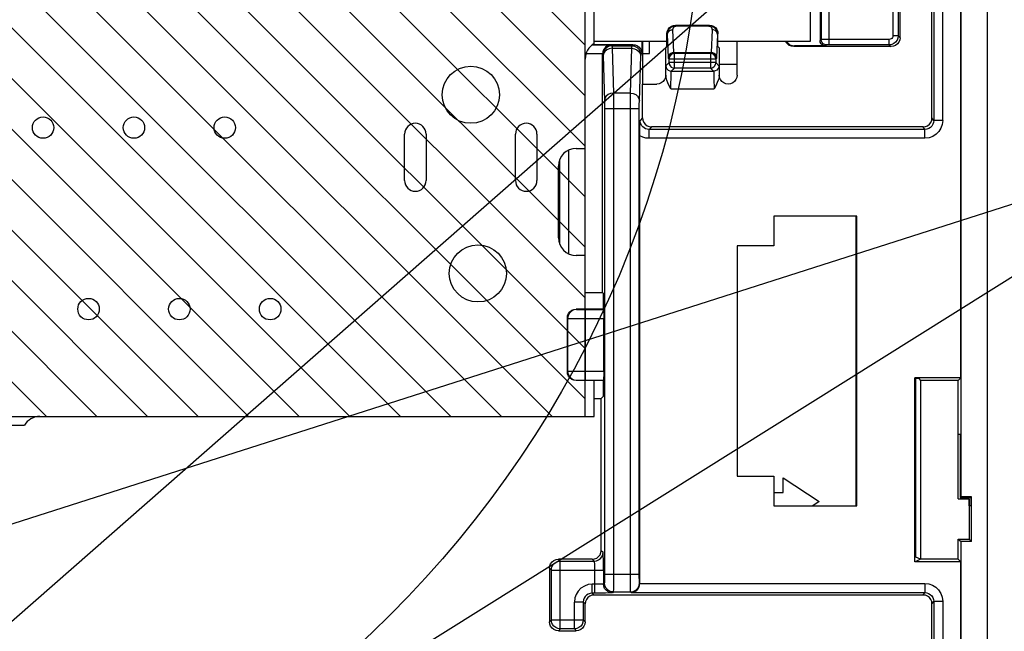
# Model space of a CAD drawing. Extents: x 35 to 410, y 33 to 287.
# Tile 60 of 65: x 293 to 320, y 185 to 202. Entities that reach past the tile are written whole.
import ezdxf

# ---------------------------------------------------------------- set-up
doc = ezdxf.new("R2010")
doc.units = 0
doc.header["$LTSCALE"] = 23.1
doc.layers.get('0').update_dxf_attribs({"linetype": 'CONTINUOUS'})
for name, color, linetype in [('ALL_AXIS', 7, 'CONTINUOUS'), ('ALL_CURVE', 7, 'CONTINUOUS'), ('ALL_DIM', 7, 'CONTINUOUS'), ('ALL_FEATURES', 7, 'CONTINUOUS'), ('ALL_NOTE', 7, 'CONTINUOUS')]:
    doc.layers.add(name, color=color, linetype=linetype)
doc.dimstyles.get("Standard").update_dxf_attribs({"dimtxt": 2.5, "dimasz": 2.5, "dimexe": 1.25, "dimexo": 0.625, "dimtad": 1, "dimcen": 2.5, "dimazin": 3, "dimtfac": 1, "dimtmove": 0, "dimatfit": 3})

# ---------------------------------------------------------------- blocks, each defined once
blk = doc.blocks.new('_OPEN')
at = {"color": 0, "linetype": 'BYBLOCK'}
for p, q in [((0, 0), (-1, 0.25)), ((-1, -0.25), (0, 0)), ((-1, 0), (0, 0))]:
    blk.add_line(p, q, dxfattribs=at)
blk = doc.blocks.new('*D23')
at = {"layer": 'ALL_DIM', "color": 2, "linetype": 'CONTINUOUS'}
for p, q in [((333.493, 178.89), (333.493, 186.65)), ((333.493, 186.65), (333.493, 176.378)), ((295.484, 178.89), (334.493, 178.89)), ((333.493, 168.865), (333.493, 176.378)), ((318.471, 173.865), (334.493, 173.865)), ((333.493, 173.865), (333.493, 168.865))]:
    blk.add_line(p, q, dxfattribs=at)
at = {"layer": 'ALL_DIM', "color": 2, "linetype": 'CONTINUOUS', "xscale": 2, "yscale": 2, "zscale": 2}
for p, rotation in [((333.493, 178.89), 270), ((333.493, 173.865), 90)]:
    blk.add_blockref('_OPEN', p, dxfattribs=dict(at, rotation=rotation))

msp = doc.modelspace()

# ---------------------------------------------------------------- linework, layer by layer
at = {"color": 2, "linetype": 'CONTINUOUS'}
for p, q in [((259.532, 225.14), (293.532, 191.14)), ((260.946, 225.14), (294.946, 191.14)), ((262.36, 225.14), (296.36, 191.14)), ((263.774, 225.14), (297.774, 191.14)), ((265.188, 225.14), (299.188, 191.14)), ((266.603, 225.14), (300.603, 191.14)), ((268.017, 225.14), (302.017, 191.14)), ((269.431, 225.14), (303.431, 191.14)), ((270.845, 225.14), (304.845, 191.14)), ((272.26, 225.14), (306.26, 191.14)), ((273.674, 225.14), (307.674, 191.14)), ((275.088, 225.14), (308.601, 191.628)), ((276.502, 225.14), (308.601, 193.042)), ((277.916, 225.14), (308.601, 194.456)), ((279.331, 225.14), (308.601, 195.87)), ((280.745, 225.14), (308.601, 197.285)), ((282.159, 225.14), (308.601, 198.699)), ((283.573, 225.14), (308.601, 200.113)), ((284.987, 225.14), (308.601, 201.527))]:
    msp.add_line(p, q, dxfattribs=at)
at = {"color": 7, "linetype": 'CONTINUOUS'}
for p, q in [((308.601, 191.14), (308.601, 219.64)), ((310.401, 201.29), (310.401, 201.64)), ((310.205, 201.29), (310.401, 201.29)), ((312.851, 200.99), (312.351, 200.99)), ((257.101, 191.14), (308.601, 191.14))]:
    msp.add_line(p, q, dxfattribs=at)
at = {"color": 2, "linetype": 'CONTINUOUS'}
msp.add_circle((282.025, 206.702), 29.869, dxfattribs=at)
at = {"layer": 'ALL_AXIS', "color": 7, "linetype": 'CONTINUOUS'}
for p, q in [((308.851, 201.573), (308.851, 202.707)), ((308.601, 198.64), (308.601, 201.14)), ((303.551, 197.74), (303.551, 199.04)), ((304.151, 199.04), (304.151, 197.74)), ((306.651, 197.74), (306.651, 199.04)), ((307.251, 199.04), (307.251, 197.74)), ((308.351, 198.64), (308.601, 198.64)), ((307.851, 196.14), (307.851, 198.14)), ((308.601, 195.64), (308.351, 195.64)), ((308.601, 194.14), (308.601, 195.64)), ((308.851, 191.14), (308.851, 192.14)), ((293.351, 191.14), (308.851, 191.14)), ((291.784, 190.89), (292.918, 190.89))]:
    msp.add_line(p, q, dxfattribs=at)
for centre, radius in [((305.401, 200.14), 0.8), ((293.441, 199.22), 0.3), ((295.981, 199.22), 0.3), ((298.521, 199.22), 0.3), ((305.601, 195.14), 0.8), ((294.711, 194.14), 0.3), ((297.251, 194.14), 0.3), ((299.791, 194.14), 0.3)]:
    msp.add_circle(centre, radius, dxfattribs=at)
for centre, radius, start, end in [((309.101, 201.14), 0.5, 120, 180), ((303.851, 199.04), 0.3, 0, 180), ((306.951, 199.04), 0.3, 0, 180), ((308.351, 198.14), 0.5, 90, 180), ((303.851, 197.74), 0.3, 180, 360), ((306.951, 197.74), 0.3, 180, 360), ((308.351, 196.14), 0.5, 180, 270), ((293.351, 190.64), 0.5, 90, 150)]:
    msp.add_arc(centre, radius, start, end, dxfattribs=at)
at = {"layer": 'ALL_CURVE', "color": 4, "linetype": 'CONTINUOUS'}
for p, q in [((314.141, 189.419), (315.141, 188.756)), ((314.141, 189.006), (314.141, 189.419)), ((313.876, 189.006), (314.141, 189.006)), ((315.141, 188.756), (314.966, 188.64))]:
    msp.add_line(p, q, dxfattribs=at)
at = {"layer": 'ALL_FEATURES', "color": 7, "linetype": 'CONTINUOUS'}
for p, q in [((319.851, 166.39), (319.851, 228.739)), ((319.114, 188.89), (319.114, 214.24)), ((318.298, 199.49), (318.298, 210.74)), ((319.101, 192.215), (319.101, 210.67)), ((317.404, 201.737), (317.404, 207.044)), ((314.901, 201.64), (314.901, 202.64)), ((315.167, 202.525), (315.167, 201.657)), ((310.887, 201.49), (310.887, 201.84)), ((311.073, 202.082), (311.137, 202.09)), ((311.137, 202.09), (312.064, 202.09)), ((312.314, 201.49), (312.314, 201.84)), ((308.851, 201.64), (310.887, 201.64)), ((310.184, 201.64), (310.184, 201.29)), ((310.205, 201.64), (310.204, 200.439)), ((312.314, 201.64), (314.901, 201.64)), ((312.851, 200.69), (312.851, 201.64)), ((309.934, 201.54), (308.808, 201.54)), ((309.083, 194.605), (309.083, 201.281)), ((310.851, 201.454), (310.887, 201.49)), ((310.851, 200.69), (310.851, 201.454)), ((311.093, 201.293), (311.049, 201.286)), ((312.351, 201.454), (312.314, 201.49)), ((312.351, 201.454), (312.351, 200.69)), ((317.154, 201.487), (314.431, 201.487)), ((315.317, 201.507), (314.451, 201.507)), ((310.205, 200.44), (310.601, 200.44)), ((310.205, 199.49), (310.205, 200.44)), ((318.048, 199.24), (310.455, 199.24)), ((310.13, 186.461), (310.13, 198.989)), ((307.872, 198.281), (307.872, 195.999)), ((316.201, 196.74), (313.876, 196.74)), ((313.876, 196.74), (313.876, 195.915)), ((316.178, 188.64), (316.178, 196.74)), ((316.201, 188.64), (316.201, 196.74)), ((313.876, 195.915), (312.851, 195.915)), ((312.851, 195.915), (312.851, 189.465)), ((308.601, 194.605), (309.083, 194.605)), ((309.083, 194.605), (309.101, 194.588)), ((309.101, 194.588), (309.101, 194.14)), ((309.101, 194.14), (308.351, 194.14)), ((309.114, 194.127), (309.101, 194.14)), ((308.101, 193.89), (308.101, 192.39)), ((309.118, 192.404), (309.118, 193.877)), ((316.201, 193.745), (316.178, 193.745)), ((316.201, 192.195), (316.178, 192.195)), ((319.101, 192.215), (317.823, 192.215)), ((317.851, 192.201), (317.823, 192.215)), ((317.823, 187.065), (317.823, 192.215)), ((317.933, 192.201), (317.851, 192.201)), ((317.851, 187.201), (317.851, 192.201)), ((317.933, 192.201), (317.976, 192.14)), ((319.101, 192.215), (319.026, 192.14)), ((309.101, 192.14), (308.351, 192.14)), ((309.101, 192.14), (309.114, 192.154)), ((309.101, 192.14), (309.101, 191.693)), ((319.026, 192.14), (317.976, 192.14)), ((317.976, 192.14), (317.976, 187.14)), ((319.026, 188.829), (319.026, 192.14)), ((308.851, 191.64), (309.048, 191.64)), ((309.048, 191.64), (309.101, 191.693)), ((309.048, 187.39), (309.048, 191.64)), ((316.201, 190.645), (316.178, 190.645)), ((319.031, 190.64), (319.087, 190.64)), ((319.031, 188.832), (319.031, 190.64)), ((319.087, 190.64), (319.087, 188.871)), ((312.851, 189.465), (313.876, 189.465)), ((313.876, 189.465), (313.876, 188.64)), ((316.178, 188.89), (316.201, 188.89)), ((319.087, 188.871), (319.114, 188.89)), ((319.401, 188.89), (319.114, 188.89)), ((319.401, 188.89), (319.382, 188.872)), ((319.401, 187.64), (319.401, 188.89)), ((313.876, 188.64), (316.201, 188.64)), ((319.026, 188.829), (319.031, 188.832)), ((319.026, 188.829), (319.087, 188.829)), ((319.031, 188.832), (319.342, 188.832)), ((319.087, 188.871), (319.382, 188.872)), ((319.339, 188.829), (319.339, 187.702)), ((319.342, 188.635), (319.342, 188.832)), ((319.382, 188.635), (319.342, 188.635)), ((319.382, 188.872), (319.382, 188.635)), ((319.026, 187.702), (319.339, 187.702)), ((319.026, 187.702), (319.114, 187.64)), ((319.026, 187.14), (319.026, 187.702)), ((319.401, 187.64), (319.114, 187.64)), ((319.114, 173.615), (319.114, 187.64)), ((319.339, 187.702), (319.401, 187.64)), ((308.798, 187.14), (307.851, 187.14)), ((317.851, 187.079), (317.823, 187.065)), ((319.101, 187.065), (317.823, 187.065)), ((317.976, 187.14), (317.851, 187.201)), ((317.976, 187.14), (317.851, 187.079)), ((319.026, 187.14), (317.976, 187.14)), ((319.026, 187.14), (319.101, 187.065)), ((319.101, 173.351), (319.101, 187.065)), ((307.601, 186.89), (307.601, 185.39)), ((318.048, 186.14), (308.851, 186.14)), ((308.601, 185.39), (308.601, 185.89)), ((318.298, 181.289), (318.298, 185.89)), ((307.851, 185.14), (308.351, 185.14))]:
    msp.add_line(p, q, dxfattribs=at)
at = {"layer": 'ALL_FEATURES', "color": 9, "linetype": 'CONTINUOUS'}
for p, q in [((318.598, 199.42), (318.598, 210.92)), ((318.348, 210.67), (318.348, 199.42)), ((317.203, 206.993), (317.203, 201.788)), ((317.353, 206.993), (317.353, 201.788)), ((315.197, 202.642), (315.197, 201.686)), ((315.422, 201.538), (315.422, 202.642)), ((310.904, 201.823), (310.887, 201.84)), ((311.079, 201.322), (311.054, 201.96)), ((311.136, 202.063), (311.15, 202.064)), ((311.15, 202.077), (311.137, 202.09)), ((311.15, 202.077), (312.051, 202.077)), ((311.15, 202.077), (311.15, 202.064)), ((311.15, 202.064), (312.051, 202.064)), ((312.064, 202.09), (312.051, 202.077)), ((312.051, 202.077), (312.051, 202.064)), ((312.147, 201.96), (312.123, 201.322)), ((312.314, 201.84), (312.297, 201.823)), ((310.929, 201.185), (310.904, 201.823)), ((312.297, 201.823), (312.273, 201.185)), ((315.197, 201.686), (315.167, 201.657)), ((315.328, 201.688), (315.265, 201.687)), ((315.392, 201.688), (315.328, 201.688)), ((317.103, 201.688), (315.392, 201.688)), ((317.103, 201.538), (317.103, 201.688)), ((317.353, 201.788), (317.203, 201.788)), ((317.353, 201.788), (317.404, 201.737)), ((309.083, 201.281), (308.622, 201.281)), ((309.329, 201.531), (308.795, 201.531)), ((309.083, 201.276), (309.099, 201.26)), ((309.329, 201.531), (309.349, 201.51)), ((309.349, 201.51), (309.904, 201.51)), ((309.351, 201.439), (309.902, 201.439)), ((309.351, 201.439), (309.388, 200.186)), ((309.866, 200.186), (309.902, 201.439)), ((309.904, 201.51), (309.934, 201.54)), ((310.154, 201.26), (310.184, 201.29)), ((311.079, 201.322), (311.033, 201.315)), ((311.034, 201.301), (311.081, 201.308)), ((311.079, 201.322), (312.123, 201.322)), ((311.08, 201.312), (311.079, 201.322)), ((311.081, 201.308), (311.08, 201.312)), ((311.081, 201.308), (312.121, 201.308)), ((311.096, 201.293), (311.081, 201.308)), ((311.096, 201.293), (311.093, 201.293)), ((312.105, 201.293), (311.096, 201.293)), ((311.096, 200.888), (311.096, 201.293)), ((312.121, 201.308), (312.105, 201.293)), ((312.105, 201.293), (312.105, 200.888)), ((314.451, 201.507), (314.431, 201.487)), ((315.347, 201.537), (315.317, 201.507)), ((315.402, 201.538), (315.38, 201.538)), ((317.103, 201.538), (315.402, 201.538)), ((317.103, 201.538), (317.154, 201.487)), ((309.101, 201.225), (309.138, 199.972)), ((310.116, 199.972), (310.152, 201.225)), ((310.859, 200.951), (310.946, 201.038)), ((310.93, 201.165), (310.929, 201.185)), ((310.931, 201.158), (310.93, 201.165)), ((310.946, 201.143), (310.931, 201.158)), ((310.948, 201.171), (310.946, 201.143)), ((310.946, 201.143), (312.255, 201.143)), ((310.946, 201.038), (310.946, 201.143)), ((312.255, 201.038), (310.946, 201.038)), ((312.253, 201.01), (312.255, 201.038)), ((312.271, 201.158), (312.255, 201.143)), ((312.255, 201.143), (312.255, 201.038)), ((312.255, 201.038), (312.342, 200.951)), ((311.009, 200.801), (311.096, 200.888)), ((311.009, 200.801), (312.192, 200.801)), ((312.105, 200.888), (311.096, 200.888)), ((312.105, 200.888), (312.108, 200.888)), ((312.105, 200.888), (312.192, 200.801)), ((309.866, 200.186), (309.388, 200.186)), ((310.998, 200.301), (312.203, 200.301)), ((309.14, 199.757), (310.114, 199.757)), ((309.14, 199.757), (309.14, 186.728)), ((309.39, 199.757), (309.39, 186.728)), ((309.864, 186.728), (309.864, 199.757)), ((310.114, 186.728), (310.114, 199.757)), ((310.205, 199.49), (310.135, 199.42)), ((318.348, 199.42), (318.298, 199.49)), ((318.598, 199.42), (318.348, 199.42)), ((310.455, 199.24), (310.385, 199.17)), ((318.098, 199.17), (310.385, 199.17)), ((310.385, 198.92), (310.385, 199.17)), ((318.098, 199.17), (318.048, 199.24)), ((318.098, 198.92), (318.098, 199.17)), ((318.098, 198.92), (310.385, 198.92)), ((308.131, 198.586), (308.131, 195.695)), ((307.881, 198.303), (307.881, 195.978)), ((308.351, 194.14), (308.359, 194.131)), ((308.609, 194.127), (309.114, 194.127)), ((308.609, 192.154), (308.609, 194.127)), ((308.101, 193.89), (308.11, 193.882)), ((308.11, 192.399), (308.11, 193.882)), ((308.609, 193.877), (309.118, 193.877)), ((316.201, 193.216), (316.178, 193.216)), ((308.101, 192.39), (308.11, 192.399)), ((308.609, 192.404), (309.118, 192.404)), ((308.351, 192.14), (308.359, 192.149)), ((308.609, 192.154), (309.114, 192.154)), ((316.201, 191.666), (316.178, 191.666)), ((316.201, 190.116), (316.178, 190.116)), ((309.048, 187.39), (309.102, 187.337)), ((307.904, 187.087), (307.851, 187.14)), ((307.904, 187.087), (308.852, 187.087)), ((307.904, 185.194), (307.904, 187.087)), ((308.798, 187.14), (308.852, 187.087)), ((307.654, 186.837), (307.601, 186.89)), ((307.654, 186.837), (309.11, 186.837)), ((307.654, 185.444), (307.654, 186.837)), ((308.86, 186.837), (308.86, 186.194)), ((309.11, 186.837), (309.11, 186.452)), ((309.14, 186.728), (310.114, 186.728)), ((308.86, 186.444), (308.797, 186.444)), ((308.797, 186.194), (308.797, 186.444)), ((309.136, 186.478), (309.11, 186.452)), ((310.13, 186.465), (310.118, 186.478)), ((310.13, 186.461), (318.098, 186.461)), ((318.098, 186.461), (318.098, 186.211)), ((308.86, 186.194), (308.797, 186.194)), ((308.851, 186.14), (308.797, 186.194)), ((309.386, 186.228), (309.36, 186.202)), ((309.386, 186.228), (309.868, 186.228)), ((309.885, 186.211), (309.868, 186.228)), ((309.885, 186.211), (318.098, 186.211)), ((318.048, 186.14), (318.098, 186.211)), ((308.547, 185.944), (308.297, 185.944)), ((308.297, 185.194), (308.297, 185.944)), ((308.601, 185.89), (308.547, 185.944)), ((308.547, 185.944), (308.547, 185.444)), ((318.298, 185.89), (318.348, 185.961)), ((318.598, 185.961), (318.348, 185.961)), ((318.348, 185.961), (318.348, 176.136)), ((318.598, 185.961), (318.598, 176.14)), ((307.654, 185.444), (307.601, 185.39)), ((307.654, 185.444), (308.547, 185.444)), ((308.547, 185.444), (308.601, 185.39)), ((307.904, 185.194), (307.851, 185.14)), ((308.297, 185.194), (307.904, 185.194)), ((308.297, 185.194), (308.351, 185.14))]:
    msp.add_line(p, q, dxfattribs=at)
at = {"layer": 'ALL_FEATURES', "color": 7, "linetype": 'CONTINUOUS'}
for points in [[(310.887, 201.84), (310.896, 201.905), (310.921, 201.965), (310.961, 202.017), (311.012, 202.057), (311.073, 202.082)], [(311.107, 202.073), (311.114, 202.075), (311.15, 202.077)], [(312.064, 202.09), (312.129, 202.082), (312.189, 202.057), (312.241, 202.017), (312.281, 201.965), (312.305, 201.905), (312.314, 201.84)], [(314.431, 201.487), (314.366, 201.496), (314.306, 201.521), (314.254, 201.56), (314.214, 201.612), (314.202, 201.64)], [(314.231, 201.64), (314.234, 201.632), (314.274, 201.58), (314.326, 201.541), (314.386, 201.516), (314.451, 201.507)], [(315.317, 201.507), (315.271, 201.515), (315.229, 201.536), (315.196, 201.569), (315.175, 201.611), (315.167, 201.657)], [(317.404, 201.737), (317.395, 201.672), (317.37, 201.612), (317.331, 201.56), (317.279, 201.521), (317.219, 201.496), (317.154, 201.487)], [(309.329, 201.531), (309.289, 201.527), (309.249, 201.516), (309.209, 201.497), (309.172, 201.47), (309.138, 201.435), (309.111, 201.392), (309.091, 201.339), (309.083, 201.276)], [(309.934, 201.54), (309.999, 201.532), (310.059, 201.507), (310.111, 201.467), (310.151, 201.415), (310.176, 201.355), (310.184, 201.29)], [(311.049, 201.286), (311.007, 201.264), (310.974, 201.231), (310.953, 201.189), (310.948, 201.171)], [(312.227, 200.95), (312.248, 200.992), (312.253, 201.01)], [(312.108, 200.888), (312.152, 200.895), (312.194, 200.917), (312.227, 200.95)], [(310.851, 200.692), (310.842, 200.626), (310.817, 200.565), (310.777, 200.514), (310.726, 200.474), (310.665, 200.449), (310.601, 200.44)], [(310.998, 200.301), (310.952, 200.387), (310.912, 200.469), (310.882, 200.546), (310.861, 200.62), (310.851, 200.692)], [(312.351, 200.713), (312.344, 200.64), (312.325, 200.562), (312.294, 200.48), (312.252, 200.393), (312.203, 200.301)], [(312.601, 200.44), (312.536, 200.449), (312.476, 200.474), (312.424, 200.514), (312.384, 200.565), (312.359, 200.626), (312.351, 200.69)], [(312.851, 200.69), (312.842, 200.626), (312.817, 200.565), (312.777, 200.514), (312.726, 200.474), (312.665, 200.449), (312.601, 200.44)], [(310.13, 198.989), (310.13, 199.071), (310.131, 199.157), (310.132, 199.245), (310.133, 199.332), (310.135, 199.42)], [(310.205, 199.49), (310.214, 199.426), (310.239, 199.365), (310.279, 199.314), (310.33, 199.274), (310.391, 199.249), (310.455, 199.24)], [(318.048, 199.24), (318.113, 199.249), (318.173, 199.274), (318.225, 199.314), (318.265, 199.365), (318.29, 199.426), (318.298, 199.49)], [(308.101, 193.89), (308.109, 193.955), (308.134, 194.015), (308.174, 194.067), (308.226, 194.107), (308.286, 194.132), (308.351, 194.14)], [(309.114, 194.127), (309.115, 194.118), (309.116, 194.092), (309.117, 194.052), (309.118, 194.001), (309.118, 193.941), (309.118, 193.877)], [(308.351, 192.14), (308.286, 192.149), (308.226, 192.174), (308.174, 192.214), (308.134, 192.265), (308.109, 192.326), (308.101, 192.39)], [(309.118, 192.404), (309.118, 192.34), (309.118, 192.28), (309.117, 192.228), (309.116, 192.188), (309.115, 192.163), (309.114, 192.154)], [(308.798, 187.14), (308.863, 187.149), (308.923, 187.174), (308.975, 187.214), (309.015, 187.265), (309.04, 187.326), (309.048, 187.39)], [(307.601, 186.89), (307.609, 186.955), (307.634, 187.015), (307.674, 187.067), (307.726, 187.107), (307.786, 187.132), (307.851, 187.14)], [(309.885, 186.211), (309.924, 186.215), (309.965, 186.226), (310.004, 186.245), (310.041, 186.271), (310.075, 186.306), (310.103, 186.35), (310.122, 186.403), (310.13, 186.465)], [(308.851, 186.14), (308.786, 186.132), (308.726, 186.107), (308.674, 186.067), (308.634, 186.015), (308.609, 185.955), (308.601, 185.89)], [(318.298, 185.89), (318.29, 185.955), (318.265, 186.015), (318.225, 186.067), (318.173, 186.107), (318.113, 186.132), (318.048, 186.14)], [(307.851, 185.14), (307.786, 185.149), (307.726, 185.174), (307.674, 185.214), (307.634, 185.265), (307.609, 185.326), (307.601, 185.39)], [(308.601, 185.39), (308.592, 185.326), (308.567, 185.265), (308.527, 185.214), (308.476, 185.174), (308.415, 185.149), (308.351, 185.14)]]:
    msp.add_lwpolyline(points, dxfattribs=at)
at = {"layer": 'ALL_FEATURES', "color": 9, "linetype": 'CONTINUOUS'}
for points in [[(310.904, 201.823), (310.906, 201.855), (310.91, 201.883), (310.917, 201.908), (310.927, 201.932), (310.937, 201.953), (310.949, 201.971), (310.961, 201.988), (310.975, 202.003), (310.988, 202.016), (311.003, 202.028), (311.019, 202.039), (311.038, 202.05), (311.06, 202.06), (311.085, 202.068), (311.107, 202.073)], [(310.904, 201.823), (310.912, 201.865), (310.933, 201.903), (310.967, 201.933), (311.008, 201.953), (311.054, 201.96)], [(311.054, 201.96), (311.055, 201.973), (311.056, 201.984), (311.059, 201.995), (311.062, 202.004), (311.066, 202.013), (311.071, 202.02), (311.076, 202.027), (311.081, 202.033), (311.086, 202.039), (311.092, 202.043), (311.098, 202.048), (311.106, 202.053), (311.114, 202.057), (311.124, 202.06), (311.136, 202.063)], [(312.051, 202.077), (312.075, 202.076), (312.1, 202.072), (312.125, 202.066), (312.15, 202.057), (312.174, 202.044), (312.199, 202.027), (312.223, 202.007), (312.245, 201.982), (312.263, 201.954), (312.278, 201.925), (312.288, 201.894), (312.295, 201.86), (312.297, 201.823)], [(312.051, 202.064), (312.061, 202.063), (312.07, 202.062), (312.08, 202.059), (312.09, 202.055), (312.1, 202.05), (312.11, 202.043), (312.119, 202.035), (312.128, 202.025), (312.135, 202.013), (312.14, 202.001), (312.144, 201.989), (312.146, 201.975), (312.147, 201.96)], [(312.297, 201.823), (312.289, 201.865), (312.268, 201.903), (312.235, 201.933), (312.193, 201.953), (312.147, 201.96)], [(315.265, 201.687), (315.238, 201.687), (315.218, 201.687), (315.203, 201.687), (315.197, 201.686)], [(315.347, 201.537), (315.3, 201.544), (315.259, 201.565), (315.225, 201.598), (315.204, 201.64), (315.197, 201.686)], [(317.203, 201.788), (317.2, 201.761), (317.19, 201.738), (317.174, 201.717), (317.155, 201.702), (317.131, 201.692), (317.103, 201.688)], [(317.353, 201.788), (317.344, 201.722), (317.32, 201.663), (317.281, 201.612), (317.232, 201.573), (317.172, 201.548), (317.103, 201.538)], [(309.349, 201.51), (309.272, 201.498), (309.202, 201.463), (309.147, 201.407), (309.112, 201.338), (309.099, 201.26)], [(309.351, 201.439), (309.275, 201.428), (309.205, 201.398), (309.15, 201.35), (309.114, 201.291), (309.101, 201.225)], [(309.349, 201.51), (309.35, 201.502), (309.351, 201.48), (309.351, 201.439)], [(309.902, 201.439), (309.903, 201.475), (309.904, 201.5), (309.904, 201.51)], [(309.902, 201.439), (309.979, 201.428), (310.048, 201.398), (310.104, 201.35), (310.139, 201.291), (310.152, 201.225)], [(309.904, 201.51), (309.982, 201.498), (310.051, 201.463), (310.107, 201.407), (310.142, 201.338), (310.154, 201.26)], [(311.033, 201.315), (310.991, 201.295), (310.958, 201.265)], [(310.959, 201.246), (310.993, 201.279), (311.034, 201.301)], [(312.255, 201.143), (312.248, 201.189), (312.227, 201.231), (312.194, 201.264), (312.152, 201.286), (312.105, 201.293)], [(312.123, 201.322), (312.122, 201.312), (312.121, 201.308)], [(312.121, 201.308), (312.167, 201.301), (312.209, 201.279), (312.242, 201.246), (312.263, 201.204), (312.271, 201.158)], [(312.273, 201.185), (312.265, 201.227), (312.244, 201.265), (312.21, 201.295), (312.169, 201.315), (312.123, 201.322)], [(315.38, 201.538), (315.369, 201.537), (315.361, 201.537), (315.354, 201.537), (315.349, 201.537), (315.347, 201.537)], [(309.099, 201.26), (309.1, 201.256), (309.101, 201.245), (309.101, 201.225)], [(310.152, 201.225), (310.153, 201.243), (310.154, 201.255), (310.154, 201.26)], [(310.958, 201.265), (310.936, 201.227), (310.929, 201.185)], [(310.931, 201.158), (310.938, 201.204), (310.959, 201.246)], [(310.946, 201.038), (310.953, 200.991), (310.974, 200.95), (311.008, 200.916), (311.049, 200.895), (311.096, 200.888)], [(312.273, 201.185), (312.272, 201.165), (312.271, 201.158)], [(310.851, 200.713), (310.852, 200.809), (310.854, 200.883), (310.857, 200.932), (310.859, 200.951)], [(310.859, 200.951), (310.867, 200.905), (310.888, 200.863), (310.921, 200.83), (310.963, 200.809), (311.009, 200.801)], [(310.998, 200.301), (310.998, 200.396), (310.999, 200.487), (311, 200.572), (311.001, 200.647), (311.003, 200.709), (311.005, 200.757), (311.007, 200.789), (311.009, 200.801)], [(312.342, 200.951), (312.335, 200.905), (312.313, 200.863), (312.28, 200.83), (312.238, 200.809), (312.192, 200.801)], [(312.192, 200.801), (312.194, 200.79), (312.196, 200.761), (312.198, 200.715), (312.2, 200.653), (312.201, 200.578), (312.202, 200.492), (312.203, 200.398), (312.203, 200.301)], [(312.342, 200.951), (312.344, 200.939), (312.346, 200.909), (312.348, 200.86), (312.349, 200.794), (312.351, 200.713)], [(309.388, 200.186), (309.311, 200.175), (309.242, 200.144), (309.186, 200.097), (309.151, 200.038), (309.138, 199.972)], [(309.388, 200.186), (309.389, 200.127), (309.389, 200.054), (309.39, 199.968), (309.39, 199.868), (309.39, 199.757)], [(309.864, 199.757), (309.864, 199.856), (309.864, 199.949), (309.864, 200.037), (309.865, 200.118), (309.866, 200.186)], [(309.866, 200.186), (309.943, 200.175), (310.012, 200.144), (310.067, 200.097), (310.103, 200.038), (310.116, 199.972)], [(309.138, 199.972), (309.139, 199.942), (309.139, 199.906), (309.14, 199.863), (309.14, 199.813), (309.14, 199.757)], [(310.114, 199.757), (310.114, 199.807), (310.114, 199.853), (310.114, 199.897), (310.115, 199.938), (310.116, 199.972)], [(310.385, 199.17), (310.336, 199.174), (310.289, 199.189), (310.246, 199.212), (310.208, 199.243), (310.177, 199.281), (310.153, 199.324), (310.139, 199.371), (310.135, 199.42)], [(318.348, 199.42), (318.341, 199.364), (318.323, 199.312), (318.294, 199.265), (318.256, 199.226), (318.21, 199.196), (318.156, 199.177), (318.098, 199.17)], [(318.598, 199.42), (318.585, 199.308), (318.549, 199.205), (318.491, 199.111), (318.415, 199.033), (318.322, 198.973), (318.215, 198.933), (318.098, 198.92)], [(310.385, 198.92), (310.296, 198.928), (310.21, 198.951), (310.13, 198.989)], [(308.359, 194.131), (308.282, 194.119), (308.213, 194.084), (308.157, 194.028), (308.122, 193.959), (308.11, 193.882)], [(308.359, 194.131), (308.367, 194.131), (308.385, 194.13), (308.415, 194.129), (308.453, 194.128), (308.5, 194.128), (308.553, 194.127), (308.609, 194.127)], [(308.11, 193.882), (308.124, 193.881), (308.161, 193.88), (308.22, 193.879), (308.297, 193.878), (308.39, 193.878), (308.496, 193.877), (308.609, 193.877)], [(308.11, 192.399), (308.123, 192.4), (308.16, 192.401), (308.218, 192.402), (308.293, 192.403), (308.385, 192.403), (308.493, 192.403), (308.609, 192.404)], [(308.11, 192.399), (308.122, 192.322), (308.157, 192.252), (308.213, 192.197), (308.282, 192.162), (308.359, 192.149)], [(308.359, 192.149), (308.366, 192.15), (308.385, 192.151), (308.414, 192.152), (308.451, 192.153), (308.497, 192.153), (308.551, 192.153), (308.609, 192.154)], [(308.852, 187.087), (308.916, 187.096), (308.977, 187.121), (309.028, 187.16), (309.068, 187.212), (309.093, 187.272), (309.102, 187.337)], [(309.11, 186.837), (309.11, 186.946), (309.109, 187.051), (309.108, 187.146), (309.107, 187.225), (309.105, 187.285), (309.104, 187.323), (309.102, 187.337)], [(307.654, 186.837), (307.662, 186.902), (307.687, 186.962), (307.727, 187.014), (307.779, 187.054), (307.839, 187.079), (307.904, 187.087)], [(308.852, 187.087), (308.852, 187.087), (308.853, 187.085), (308.853, 187.083), (308.854, 187.08), (308.854, 187.075), (308.855, 187.068), (308.855, 187.059), (308.856, 187.048), (308.857, 187.033), (308.858, 187.014), (308.858, 186.991), (308.859, 186.962), (308.86, 186.927), (308.86, 186.885), (308.86, 186.837)], [(309.14, 186.728), (309.14, 186.673), (309.14, 186.622), (309.139, 186.576), (309.138, 186.537), (309.138, 186.506), (309.137, 186.486), (309.136, 186.478)], [(309.39, 186.728), (309.39, 186.619), (309.39, 186.517), (309.389, 186.424), (309.388, 186.346), (309.388, 186.285), (309.387, 186.244), (309.386, 186.228)], [(309.868, 186.228), (309.867, 186.242), (309.866, 186.278), (309.865, 186.336), (309.865, 186.412), (309.864, 186.504), (309.864, 186.611), (309.864, 186.728)], [(310.118, 186.478), (310.117, 186.485), (310.116, 186.503), (310.115, 186.532), (310.115, 186.57), (310.114, 186.616), (310.114, 186.669), (310.114, 186.728)], [(308.797, 186.444), (308.684, 186.431), (308.577, 186.392), (308.481, 186.331), (308.402, 186.25), (308.346, 186.159), (308.311, 186.058), (308.297, 185.944)], [(309.11, 186.452), (309.103, 186.45), (309.084, 186.448), (309.054, 186.447), (309.015, 186.446), (308.968, 186.445), (308.915, 186.444), (308.86, 186.444)], [(309.36, 186.202), (309.295, 186.211), (309.235, 186.236), (309.183, 186.276), (309.144, 186.327), (309.119, 186.388), (309.11, 186.452)], [(309.386, 186.228), (309.308, 186.24), (309.239, 186.276), (309.183, 186.331), (309.148, 186.401), (309.136, 186.478)], [(309.868, 186.228), (309.945, 186.24), (310.015, 186.276), (310.07, 186.331), (310.106, 186.401), (310.118, 186.478)], [(318.098, 186.461), (318.207, 186.449), (318.31, 186.414), (318.404, 186.356), (318.482, 186.281), (318.544, 186.187), (318.584, 186.077), (318.598, 185.961)], [(308.797, 186.194), (308.741, 186.187), (308.687, 186.168), (308.639, 186.137), (308.6, 186.097), (308.572, 186.051), (308.554, 186.001), (308.547, 185.944)], [(309.36, 186.202), (309.346, 186.2), (309.308, 186.199), (309.248, 186.197), (309.169, 186.196), (309.075, 186.195), (308.97, 186.194), (308.86, 186.194)], [(318.098, 186.211), (318.152, 186.205), (318.204, 186.187), (318.251, 186.159), (318.29, 186.121), (318.321, 186.074), (318.341, 186.019), (318.348, 185.961)], [(307.904, 185.194), (307.839, 185.202), (307.779, 185.227), (307.727, 185.267), (307.687, 185.319), (307.662, 185.379), (307.654, 185.444)], [(308.547, 185.444), (308.539, 185.379), (308.514, 185.319), (308.474, 185.267), (308.422, 185.227), (308.362, 185.202), (308.297, 185.194)]]:
    msp.add_lwpolyline(points, dxfattribs=at)
at = {"layer": 'ALL_FEATURES', "color": 7, "linetype": 'CONTINUOUS'}
msp.add_arc((316.678, 195.615), 0.5, 166.5296, 180, dxfattribs=at)
at = {"layer": 'ALL_NOTE', "color": 2, "linetype": 'CONTINUOUS'}
for p, q in [((289.869, 183.055), (323.115, 212.217)), ((267.46, 180.1), (327.169, 199.201)), ((296.298, 179.868), (327.169, 199.201))]:
    msp.add_line(p, q, dxfattribs=at)

# ---------------------------------------------------------------- dimensions: what is measured, and where the dimension line sits
at = {"layer": 'ALL_DIM', "color": 2, "linetype": 'CONTINUOUS'}
dim = msp.add_linear_dim(base=(333.492872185, 178.890379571), p1=(317.470648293, 173.865379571), p2=(294.48399349, 178.890379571), angle=90, dimstyle='Standard', dxfattribs=at)
dim.commit()
dim.dimension.update_dxf_attribs({"geometry": '*D23', "text_midpoint": (333.492872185, 181.145669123), "dimtype": 128})

doc.saveas('drawing.dxf')
